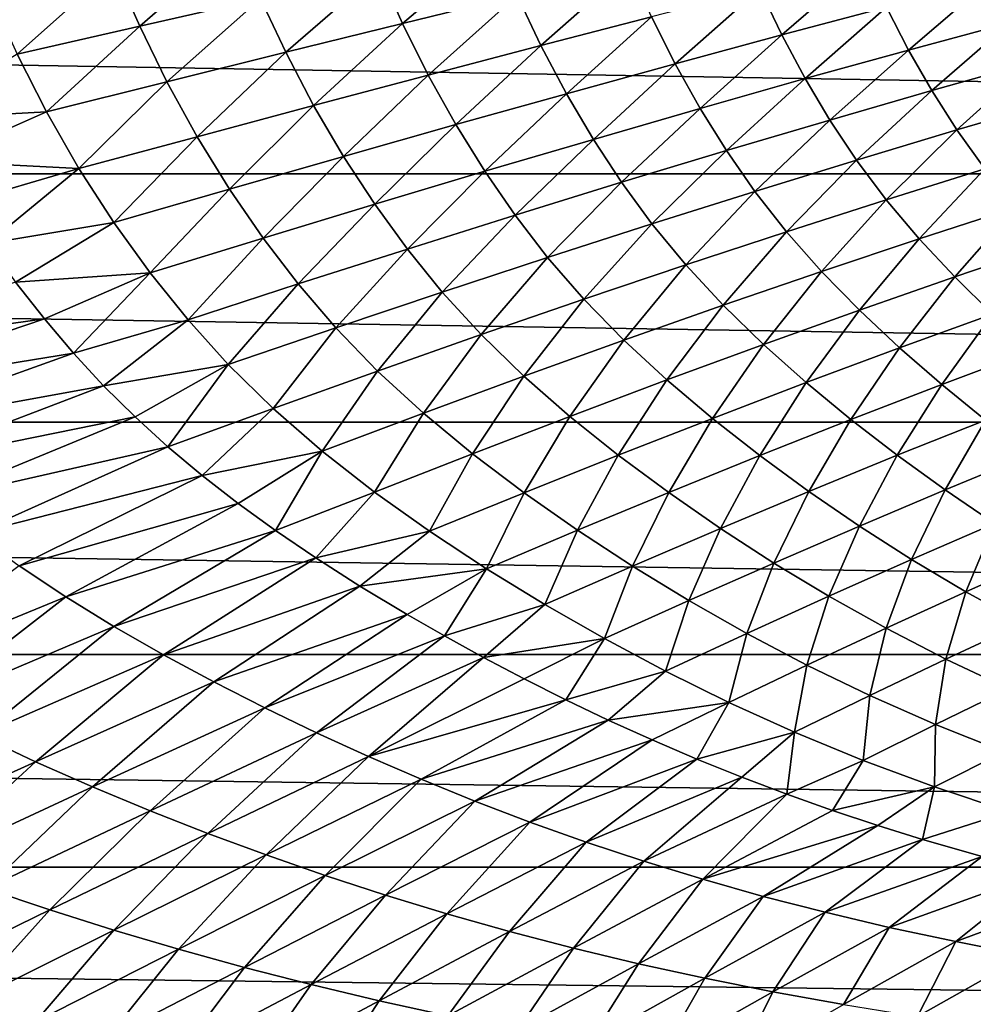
# Model space of a CAD drawing. Header units: metres. Extents: x -160 to 52, y -25 to 25.
# Tile 18 of 168: x -68 to -58, y -18 to -8. Entities that reach past the tile are written whole.
import ezdxf

# ---------------------------------------------------------------- set-up
doc = ezdxf.new("R2010")
doc.units = ezdxf.units.M
doc.layers.add('solid_509089_SW0001', color=7, linetype='CONTINUOUS')

msp = doc.modelspace()

# ---------------------------------------------------------------- linework, layer by layer
at = {"layer": 'solid_509089_SW0001'}
for points in [[(-159.199997, -7.026679, -23.470743), (-2.2, -7.026679, -23.470743), (-2.2, -9.703955, -22.496294)], [(-159.199997, -9.703955, -22.496294), (-159.199997, -7.026679, -23.470743), (-2.2, -9.703955, -22.496294)], [(-66.673653, -7.590603, 37.988171), (-66.407166, -8.18827, 37.724232), (-65.416458, -7.32602, 39.289406)], [(-66.407166, -8.18827, 37.724232), (-65.168839, -7.9041, 39.040607), (-65.416458, -7.32602, 39.289406)], [(-63.951912, -7.623881, 40.404919), (-63.712265, -8.159508, 40.151707), (-62.758366, -7.348956, 41.817398)], [(-63.712265, -8.159508, 40.151707), (-62.536556, -7.869759, 41.578205), (-62.758366, -7.348956, 41.817398)], [(-60.04575, -7.806154, 44.342163), (-59.818699, -8.278377, 44.100758), (-58.956875, -7.532688, 45.932114)], [(-59.818699, -8.278377, 44.100758), (-58.744446, -7.994154, 45.707958), (-58.956875, -7.532688, 45.932114)], [(-67.9505, -7.856812, 36.735809), (-67.664719, -8.475848, 36.455303), (-66.673653, -7.590603, 37.988171)], [(-67.664719, -8.475848, 36.455303), (-66.407166, -8.18827, 37.724232), (-66.673653, -7.590603, 37.988171)], [(-65.168839, -7.9041, 39.040607), (-64.909943, -8.456005, 38.772743), (-63.951912, -7.623881, 40.404919)], [(-64.909943, -8.456005, 38.772743), (-63.712265, -8.159508, 40.151707), (-63.951912, -7.623881, 40.404919)], [(-62.536556, -7.869759, 41.578205), (-62.291672, -8.386053, 41.312805), (-61.38446, -7.58796, 43.052765)], [(-62.291672, -8.386053, 41.312805), (-61.157463, -8.091022, 42.802917), (-61.38446, -7.58796, 43.052765)], [(-58.744446, -7.994154, 45.707958), (-58.519161, -8.432987, 45.488159), (-57.691368, -7.722645, 47.367992)], [(-58.519161, -8.432987, 45.488159), (-57.478966, -8.152321, 47.166569), (-57.691368, -7.722645, 47.367992)], [(-63.712265, -8.159508, 40.151707), (-63.447525, -8.690145, 39.870632), (-62.536556, -7.869759, 41.578205)], [(-63.447525, -8.690145, 39.870632), (-62.291672, -8.386053, 41.312805), (-62.536556, -7.869759, 41.578205)], [(-61.157463, -8.091022, 42.802917), (-60.9137, -8.574405, 42.544651), (-60.04575, -7.806154, 44.342163)], [(-60.9137, -8.574405, 42.544651), (-59.818699, -8.278377, 44.100758), (-60.04575, -7.806154, 44.342163)], [(-66.407166, -8.18827, 37.724232), (-66.127907, -8.758129, 37.440788), (-65.168839, -7.9041, 39.040607)], [(-66.127907, -8.758129, 37.440788), (-64.909943, -8.456005, 38.772743), (-65.168839, -7.9041, 39.040607)], [(-59.818699, -8.278377, 44.100758), (-59.578522, -8.726418, 43.86311), (-58.744446, -7.994154, 45.707958)], [(-59.578522, -8.726418, 43.86311), (-58.519161, -8.432987, 45.488159), (-58.744446, -7.994154, 45.707958)], [(-64.909943, -8.456005, 38.772743), (-64.623642, -9.002329, 38.475586), (-63.712265, -8.159508, 40.151707)], [(-64.623642, -9.002329, 38.475586), (-63.447525, -8.690145, 39.870632), (-63.712265, -8.159508, 40.151707)], [(-62.291672, -8.386053, 41.312805), (-62.028988, -8.881305, 41.037945), (-61.157463, -8.091022, 42.802917)], [(-62.028988, -8.881305, 41.037945), (-60.9137, -8.574405, 42.544651), (-61.157463, -8.091022, 42.802917)], [(-58.519161, -8.432987, 45.488159), (-58.282162, -8.849283, 45.27895), (-57.478966, -8.152321, 47.166569)], [(-58.282162, -8.849283, 45.27895), (-57.25491, -8.560783, 46.975868), (-57.478966, -8.152321, 47.166569)], [(-67.664719, -8.475848, 36.455303), (-67.364342, -9.065391, 36.155106), (-66.407166, -8.18827, 37.724232)], [(-67.364342, -9.065391, 36.155106), (-66.127907, -8.758129, 37.440788), (-66.407166, -8.18827, 37.724232)], [(-60.9137, -8.574405, 42.544651), (-60.656479, -9.031954, 42.289631), (-59.818699, -8.278377, 44.100758)], [(-60.656479, -9.031954, 42.289631), (-59.578522, -8.726418, 43.86311), (-59.818699, -8.278377, 44.100758)], [(-67.664719, -8.475848, 36.455303), (-68.745491, -9.140298, 35.044098), (-67.364342, -9.065391, 36.155106)], [(-66.127907, -8.758129, 37.440788), (-65.818611, -9.321689, 37.126854), (-64.909943, -8.456005, 38.772743)], [(-65.818611, -9.321689, 37.126854), (-64.623642, -9.002329, 38.475586), (-64.909943, -8.456005, 38.772743)], [(-63.447525, -8.690145, 39.870632), (-63.163773, -9.198229, 39.579247), (-62.291672, -8.386053, 41.312805)], [(-63.163773, -9.198229, 39.579247), (-62.028988, -8.881305, 41.037945), (-62.291672, -8.386053, 41.312805)], [(-59.578522, -8.726418, 43.86311), (-59.326584, -9.150555, 43.635921), (-58.519161, -8.432987, 45.488159)], [(-59.326584, -9.150555, 43.635921), (-58.282162, -8.849283, 45.27895), (-58.519161, -8.432987, 45.488159)], [(-62.028988, -8.881305, 41.037945), (-61.752453, -9.348924, 40.765957), (-60.9137, -8.574405, 42.544651)], [(-61.752453, -9.348924, 40.765957), (-60.656479, -9.031954, 42.289631), (-60.9137, -8.574405, 42.544651)], [(-58.282162, -8.849283, 45.27895), (-58.025173, -9.25282, 45.078423), (-57.25491, -8.560783, 46.975868)], [(-58.025173, -9.25282, 45.078423), (-57.011742, -8.957085, 46.79409), (-57.25491, -8.560783, 46.975868)], [(-67.364342, -9.065391, 36.155106), (-67.03093, -9.647778, 35.823475), (-66.127907, -8.758129, 37.440788)], [(-67.03093, -9.647778, 35.823475), (-65.818611, -9.321689, 37.126854), (-66.127907, -8.758129, 37.440788)], [(-64.623642, -9.002329, 38.475586), (-64.316902, -9.524414, 38.167496), (-63.447525, -8.690145, 39.870632)], [(-64.316902, -9.524414, 38.167496), (-63.163773, -9.198229, 39.579247), (-63.447525, -8.690145, 39.870632)], [(-60.656479, -9.031954, 42.289631), (-60.387463, -9.464129, 42.044994), (-59.578522, -8.726418, 43.86311)], [(-60.387463, -9.464129, 42.044994), (-59.326584, -9.150555, 43.635921), (-59.578522, -8.726418, 43.86311)], [(-63.163773, -9.198229, 39.579247), (-62.865677, -9.6767, 39.29055), (-62.028988, -8.881305, 41.037945)], [(-62.865677, -9.6767, 39.29055), (-61.752453, -9.348924, 40.765957), (-62.028988, -8.881305, 41.037945)], [(-59.326584, -9.150555, 43.635921), (-59.053802, -9.561286, 43.41713), (-58.282162, -8.849283, 45.27895)], [(-59.053802, -9.561286, 43.41713), (-58.025173, -9.25282, 45.078423), (-58.282162, -8.849283, 45.27895)], [(-58.025173, -9.25282, 45.078423), (-57.737339, -9.652792, 44.883709), (-57.011742, -8.957085, 46.79409)], [(-67.364342, -9.065391, 36.155106), (-68.745491, -9.140298, 35.044098), (-68.504997, -9.572144, 34.806519)], [(-67.364342, -9.065391, 36.155106), (-68.504997, -9.572144, 34.806519), (-67.03093, -9.647778, 35.823475)], [(-65.818611, -9.321689, 37.126854), (-65.487206, -9.859136, 36.801624), (-64.623642, -9.002329, 38.475586)], [(-65.487206, -9.859136, 36.801624), (-64.316902, -9.524414, 38.167496), (-64.623642, -9.002329, 38.475586)], [(-61.752453, -9.348924, 40.765957), (-61.464073, -9.789534, 40.504375), (-60.656479, -9.031954, 42.289631)], [(-61.464073, -9.789534, 40.504375), (-60.387463, -9.464129, 42.044994), (-60.656479, -9.031954, 42.289631)], [(-60.387463, -9.464129, 42.044994), (-60.096764, -9.882126, 41.808472), (-59.326584, -9.150555, 43.635921)], [(-60.096764, -9.882126, 41.808472), (-59.053802, -9.561286, 43.41713), (-59.326584, -9.150555, 43.635921)], [(-64.316902, -9.524414, 38.167496), (-63.995182, -10.014695, 37.862133), (-63.163773, -9.198229, 39.579247)], [(-63.995182, -10.014695, 37.862133), (-62.865677, -9.6767, 39.29055), (-63.163773, -9.198229, 39.579247)], [(-59.053802, -9.561286, 43.41713), (-58.7481, -9.968414, 43.203773), (-58.025173, -9.25282, 45.078423)], [(-58.7481, -9.968414, 43.203773), (-57.737339, -9.652792, 44.883709), (-58.025173, -9.25282, 45.078423)], [(-67.03093, -9.647778, 35.823475), (-66.673454, -10.201966, 35.480465), (-65.818611, -9.321689, 37.126854)], [(-66.673454, -10.201966, 35.480465), (-65.487206, -9.859136, 36.801624), (-65.818611, -9.321689, 37.126854)], [(-62.865677, -9.6767, 39.29055), (-62.555649, -10.126305, 39.012447), (-61.752453, -9.348924, 40.765957)], [(-62.555649, -10.126305, 39.012447), (-61.464073, -9.789534, 40.504375), (-61.752453, -9.348924, 40.765957)], [(-61.464073, -9.789534, 40.504375), (-61.153198, -10.214993, 40.250717), (-60.387463, -9.464129, 42.044994)], [(-61.153198, -10.214993, 40.250717), (-60.096764, -9.882126, 41.808472), (-60.387463, -9.464129, 42.044994)], [(-67.03093, -9.647778, 35.823475), (-68.504997, -9.572144, 34.806519), (-68.244087, -10.001679, 34.552467)], [(-65.487206, -9.859136, 36.801624), (-65.139999, -10.36234, 36.479416), (-64.316902, -9.524414, 38.167496)], [(-65.139999, -10.36234, 36.479416), (-63.995182, -10.014695, 37.862133), (-64.316902, -9.524414, 38.167496)], [(-60.096764, -9.882126, 41.808472), (-59.771069, -10.296351, 41.577011), (-59.053802, -9.561286, 43.41713)], [(-59.771069, -10.296351, 41.577011), (-58.7481, -9.968414, 43.203773), (-59.053802, -9.561286, 43.41713)], [(-67.03093, -9.647778, 35.823475), (-68.244087, -10.001679, 34.552467), (-67.968819, -10.416401, 34.292221)], [(-67.03093, -9.647778, 35.823475), (-67.968819, -10.416401, 34.292221), (-66.673454, -10.201966, 35.480465)], [(-63.995182, -10.014695, 37.862133), (-63.661373, -10.473985, 37.567764), (-62.865677, -9.6767, 39.29055)], [(-63.661373, -10.473985, 37.567764), (-62.555649, -10.126305, 39.012447), (-62.865677, -9.6767, 39.29055)], [(-58.7481, -9.968414, 43.203773), (-58.41058, -10.368893, 43.001205), (-57.737339, -9.652792, 44.883709)], [(-58.41058, -10.368893, 43.001205), (-57.419613, -10.046417, 44.699543), (-57.737339, -9.652792, 44.883709)], [(-159.199997, -9.703955, -22.496294), (-2.2, -9.703955, -22.496294), (-2.2, -12.25, -21.217623)], [(-159.199997, -12.25, -21.217623), (-159.199997, -9.703955, -22.496294), (-2.2, -12.25, -21.217623)], [(-62.555649, -10.126305, 39.012447), (-62.222317, -10.559524, 38.742207), (-61.464073, -9.789534, 40.504375)], [(-62.222317, -10.559524, 38.742207), (-61.153198, -10.214993, 40.250717), (-61.464073, -9.789534, 40.504375)], [(-66.673454, -10.201966, 35.480465), (-66.299126, -10.719213, 35.141068), (-65.487206, -9.859136, 36.801624)], [(-66.299126, -10.719213, 35.141068), (-65.139999, -10.36234, 36.479416), (-65.487206, -9.859136, 36.801624)], [(-61.153198, -10.214993, 40.250717), (-60.805248, -10.636307, 40.001774), (-60.096764, -9.882126, 41.808472)], [(-60.805248, -10.636307, 40.001774), (-59.771069, -10.296351, 41.577011), (-60.096764, -9.882126, 41.808472)], [(-59.771069, -10.296351, 41.577011), (-59.411648, -10.703502, 41.35656), (-58.7481, -9.968414, 43.203773)], [(-59.411648, -10.703502, 41.35656), (-58.41058, -10.368893, 43.001205), (-58.7481, -9.968414, 43.203773)], [(-65.139999, -10.36234, 36.479416), (-64.780418, -10.832116, 36.168869), (-63.995182, -10.014695, 37.862133)], [(-64.780418, -10.832116, 36.168869), (-63.661373, -10.473985, 37.567764), (-63.995182, -10.014695, 37.862133)], [(-58.41058, -10.368893, 43.001205), (-58.045521, -10.760459, 42.813488), (-57.419613, -10.046417, 44.699543)], [(-58.045521, -10.760459, 42.813488), (-57.075661, -10.431807, 44.5294), (-57.419613, -10.046417, 44.699543)], [(-63.661373, -10.473985, 37.567764), (-63.303387, -10.915328, 37.281387), (-62.555649, -10.126305, 39.012447)], [(-63.303387, -10.915328, 37.281387), (-62.222317, -10.559524, 38.742207), (-62.555649, -10.126305, 39.012447)], [(-66.673454, -10.201966, 35.480465), (-67.968819, -10.416401, 34.292221), (-67.680634, -10.814229, 34.030476)], [(-66.673454, -10.201966, 35.480465), (-67.680634, -10.814229, 34.030476), (-66.299126, -10.719213, 35.141068)], [(-62.222317, -10.559524, 38.742207), (-61.849808, -10.987947, 38.47644), (-61.153198, -10.214993, 40.250717)], [(-61.849808, -10.987947, 38.47644), (-60.805248, -10.636307, 40.001774), (-61.153198, -10.214993, 40.250717)], [(-60.805248, -10.636307, 40.001774), (-60.421688, -11.049937, 39.764099), (-59.771069, -10.296351, 41.577011)], [(-60.421688, -11.049937, 39.764099), (-59.411648, -10.703502, 41.35656), (-59.771069, -10.296351, 41.577011)], [(-66.299126, -10.719213, 35.141068), (-65.911972, -11.200258, 34.814308), (-65.139999, -10.36234, 36.479416)], [(-65.911972, -11.200258, 34.814308), (-64.780418, -10.832116, 36.168869), (-65.139999, -10.36234, 36.479416)], [(-59.411648, -10.703502, 41.35656), (-59.023422, -11.100967, 41.151772), (-58.41058, -10.368893, 43.001205)], [(-59.023422, -11.100967, 41.151772), (-58.045521, -10.760459, 42.813488), (-58.41058, -10.368893, 43.001205)], [(-64.780418, -10.832116, 36.168869), (-64.395683, -11.282009, 35.866703), (-63.661373, -10.473985, 37.567764)], [(-64.395683, -11.282009, 35.866703), (-63.303387, -10.915328, 37.281387), (-63.661373, -10.473985, 37.567764)], [(-58.045521, -10.760459, 42.813488), (-57.656929, -11.142105, 42.642242), (-57.075661, -10.431807, 44.5294)], [(-63.303387, -10.915328, 37.281387), (-62.90406, -11.350904, 36.999401), (-62.222317, -10.559524, 38.742207)], [(-62.90406, -11.350904, 36.999401), (-61.849808, -10.987947, 38.47644), (-62.222317, -10.559524, 38.742207)], [(-61.849808, -10.987947, 38.47644), (-61.439808, -11.407845, 38.222271), (-60.805248, -10.636307, 40.001774)], [(-61.439808, -11.407845, 38.222271), (-60.421688, -11.049937, 39.764099), (-60.805248, -10.636307, 40.001774)], [(-60.421688, -11.049937, 39.764099), (-60.008118, -11.452959, 39.542923), (-59.411648, -10.703502, 41.35656)], [(-60.008118, -11.452959, 39.542923), (-59.023422, -11.100967, 41.151772), (-59.411648, -10.703502, 41.35656)], [(-66.299126, -10.719213, 35.141068), (-67.680634, -10.814229, 34.030476), (-67.385666, -11.189353, 33.774937)], [(-66.299126, -10.719213, 35.141068), (-67.385666, -11.189353, 33.774937), (-67.087128, -11.540412, 33.530113)], [(-66.299126, -10.719213, 35.141068), (-67.087128, -11.540412, 33.530113), (-65.911972, -11.200258, 34.814308)], [(-59.023422, -11.100967, 41.151772), (-58.610973, -11.487529, 40.964687), (-58.045521, -10.760459, 42.813488)], [(-58.610973, -11.487529, 40.964687), (-57.656929, -11.142105, 42.642242), (-58.045521, -10.760459, 42.813488)], [(-70.000061, -11.555091, 31.640682), (-67.385666, -11.189353, 33.774937), (-67.680634, -10.814229, 34.030476)], [(-65.911972, -11.200258, 34.814308), (-65.49852, -11.659078, 34.496628), (-64.780418, -10.832116, 36.168869)], [(-65.49852, -11.659078, 34.496628), (-64.395683, -11.282009, 35.866703), (-64.780418, -10.832116, 36.168869)], [(-64.395683, -11.282009, 35.866703), (-63.967339, -11.724779, 35.569061), (-63.303387, -10.915328, 37.281387)], [(-63.967339, -11.724779, 35.569061), (-62.90406, -11.350904, 36.999401), (-63.303387, -10.915328, 37.281387)], [(-62.90406, -11.350904, 36.999401), (-62.465332, -11.776821, 36.729481), (-61.849808, -10.987947, 38.47644)], [(-62.465332, -11.776821, 36.729481), (-61.439808, -11.407845, 38.222271), (-61.849808, -10.987947, 38.47644)], [(-61.439808, -11.407845, 38.222271), (-60.998631, -11.816014, 37.985508), (-60.421688, -11.049937, 39.764099)], [(-60.998631, -11.816014, 37.985508), (-60.008118, -11.452959, 39.542923), (-60.421688, -11.049937, 39.764099)], [(-60.008118, -11.452959, 39.542923), (-59.569721, -11.843978, 39.340694), (-59.023422, -11.100967, 41.151772)], [(-59.569721, -11.843978, 39.340694), (-58.610973, -11.487529, 40.964687), (-59.023422, -11.100967, 41.151772)], [(-70.000061, -11.555091, 31.640682), (-69.654221, -11.957281, 31.355), (-67.385666, -11.189353, 33.774937)], [(-69.654221, -11.957281, 31.355), (-67.087128, -11.540412, 33.530113), (-67.385666, -11.189353, 33.774937)], [(-65.911972, -11.200258, 34.814308), (-67.087128, -11.540412, 33.530113), (-66.778244, -11.875141, 33.292793)], [(-65.911972, -11.200258, 34.814308), (-66.778244, -11.875141, 33.292793), (-65.49852, -11.659078, 34.496628)], [(-58.610973, -11.487529, 40.964687), (-58.178394, -11.862891, 40.794487), (-57.656929, -11.142105, 42.642242)], [(-58.178394, -11.862891, 40.794487), (-57.248425, -11.513576, 42.486427), (-57.656929, -11.142105, 42.642242)], [(-65.49852, -11.659078, 34.496628), (-65.039024, -12.109014, 34.183872), (-64.395683, -11.282009, 35.866703)], [(-65.039024, -12.109014, 34.183872), (-63.967339, -11.724779, 35.569061), (-64.395683, -11.282009, 35.866703)], [(-63.967339, -11.724779, 35.569061), (-63.497608, -12.156434, 35.28413), (-62.90406, -11.350904, 36.999401)], [(-63.497608, -12.156434, 35.28413), (-62.465332, -11.776821, 36.729481), (-62.90406, -11.350904, 36.999401)], [(-62.465332, -11.776821, 36.729481), (-61.99427, -12.18966, 36.47797), (-61.439808, -11.407845, 38.222271)], [(-61.99427, -12.18966, 36.47797), (-60.998631, -11.816014, 37.985508), (-61.439808, -11.407845, 38.222271)], [(-60.998631, -11.816014, 37.985508), (-60.532104, -12.21093, 37.768978), (-60.008118, -11.452959, 39.542923)], [(-60.532104, -12.21093, 37.768978), (-59.569721, -11.843978, 39.340694), (-60.008118, -11.452959, 39.542923)], [(-59.569721, -11.843978, 39.340694), (-59.111073, -12.222695, 39.156807), (-58.610973, -11.487529, 40.964687)], [(-59.111073, -12.222695, 39.156807), (-58.178394, -11.862891, 40.794487), (-58.610973, -11.487529, 40.964687)], [(-69.654221, -11.957281, 31.355), (-69.299706, -12.335315, 31.079241), (-67.087128, -11.540412, 33.530113)], [(-69.299706, -12.335315, 31.079241), (-66.778244, -11.875141, 33.292793), (-67.087128, -11.540412, 33.530113)], [(-58.178394, -11.862891, 40.794487), (-57.728683, -12.227074, 40.63953), (-57.248425, -11.513576, 42.486427)], [(-65.49852, -11.659078, 34.496628), (-66.778244, -11.875141, 33.292793), (-66.454865, -12.195987, 33.063175)], [(-65.49852, -11.659078, 34.496628), (-66.454865, -12.195987, 33.063175), (-66.118912, -12.501265, 32.844547)], [(-65.49852, -11.659078, 34.496628), (-66.118912, -12.501265, 32.844547), (-65.039024, -12.109014, 34.183872)], [(-65.039024, -12.109014, 34.183872), (-64.536041, -12.546028, 33.884693), (-63.967339, -11.724779, 35.569061)], [(-64.536041, -12.546028, 33.884693), (-63.497608, -12.156434, 35.28413), (-63.967339, -11.724779, 35.569061)], [(-63.497608, -12.156434, 35.28413), (-62.99437, -12.57339, 35.018764), (-62.465332, -11.776821, 36.729481)], [(-62.99437, -12.57339, 35.018764), (-61.99427, -12.18966, 36.47797), (-62.465332, -11.776821, 36.729481)], [(-69.299706, -12.335315, 31.079241), (-68.928787, -12.696247, 30.810534), (-66.778244, -11.875141, 33.292793)], [(-68.928787, -12.696247, 30.810534), (-66.454865, -12.195987, 33.063175), (-66.778244, -11.875141, 33.292793)], [(-61.99427, -12.18966, 36.47797), (-61.497391, -12.587812, 36.248066), (-60.998631, -11.816014, 37.985508)], [(-61.497391, -12.587812, 36.248066), (-60.532104, -12.21093, 37.768978), (-60.998631, -11.816014, 37.985508)], [(-60.532104, -12.21093, 37.768978), (-60.045315, -12.592332, 37.572262), (-59.569721, -11.843978, 39.340694)], [(-60.045315, -12.592332, 37.572262), (-59.111073, -12.222695, 39.156807), (-59.569721, -11.843978, 39.340694)], [(-59.111073, -12.222695, 39.156807), (-58.635536, -12.589122, 38.989742), (-58.178394, -11.862891, 40.794487)], [(-58.635536, -12.589122, 38.989742), (-57.728683, -12.227074, 40.63953), (-58.178394, -11.862891, 40.794487)], [(-65.039024, -12.109014, 34.183872), (-66.118912, -12.501265, 32.844547), (-65.767616, -12.795347, 32.635693)], [(-65.039024, -12.109014, 34.183872), (-65.767616, -12.795347, 32.635693), (-64.536041, -12.546028, 33.884693)], [(-68.928787, -12.696247, 30.810534), (-68.529831, -13.047745, 30.545475), (-66.454865, -12.195987, 33.063175)], [(-68.529831, -13.047745, 30.545475), (-66.118912, -12.501265, 32.844547), (-66.454865, -12.195987, 33.063175)], [(-64.536041, -12.546028, 33.884693), (-63.99831, -12.966441, 33.606415), (-63.497608, -12.156434, 35.28413)], [(-63.99831, -12.966441, 33.606415), (-62.99437, -12.57339, 35.018764), (-63.497608, -12.156434, 35.28413)], [(-62.99437, -12.57339, 35.018764), (-62.464855, -12.974017, 34.776489), (-61.99427, -12.18966, 36.47797)], [(-62.464855, -12.974017, 34.776489), (-61.497391, -12.587812, 36.248066), (-61.99427, -12.18966, 36.47797)], [(-61.497391, -12.587812, 36.248066), (-60.980312, -12.971106, 36.039497), (-60.532104, -12.21093, 37.768978)], [(-60.980312, -12.971106, 36.039497), (-60.045315, -12.592332, 37.572262), (-60.532104, -12.21093, 37.768978)], [(-159.199997, -12.25, -21.217623), (-2.2, -12.25, -21.217623), (-2.2, -14.630385, -19.652018)], [(-159.199997, -14.630385, -19.652018), (-159.199997, -12.25, -21.217623), (-2.2, -14.630385, -19.652018)], [(-60.045315, -12.592332, 37.572262), (-59.542007, -12.960266, 37.393955), (-59.111073, -12.222695, 39.156807)], [(-59.542007, -12.960266, 37.393955), (-58.635536, -12.589122, 38.989742), (-59.111073, -12.222695, 39.156807)], [(-58.635536, -12.589122, 38.989742), (-58.144855, -12.943548, 38.837528), (-57.728683, -12.227074, 40.63953)], [(-58.144855, -12.943548, 38.837528), (-57.263367, -12.580381, 40.497757), (-57.728683, -12.227074, 40.63953)], [(-68.529831, -13.047745, 30.545475), (-68.10022, -13.390371, 30.28643), (-66.118912, -12.501265, 32.844547)], [(-68.10022, -13.390371, 30.28643), (-65.767616, -12.795347, 32.635693), (-66.118912, -12.501265, 32.844547)], [(-64.536041, -12.546028, 33.884693), (-65.767616, -12.795347, 32.635693), (-65.39695, -13.083256, 32.434513)], [(-64.536041, -12.546028, 33.884693), (-65.39695, -13.083256, 32.434513), (-65.014137, -13.360765, 32.245369)], [(-64.536041, -12.546028, 33.884693), (-65.014137, -13.360765, 32.245369), (-63.99831, -12.966441, 33.606415)], [(-63.99831, -12.966441, 33.606415), (-63.433846, -13.368665, 33.352863), (-62.99437, -12.57339, 35.018764)], [(-63.433846, -13.368665, 33.352863), (-62.464855, -12.974017, 34.776489), (-62.99437, -12.57339, 35.018764)], [(-62.464855, -12.974017, 34.776489), (-61.915276, -13.358287, 34.557159), (-61.497391, -12.587812, 36.248066)], [(-61.915276, -13.358287, 34.557159), (-60.980312, -12.971106, 36.039497), (-61.497391, -12.587812, 36.248066)], [(-60.980312, -12.971106, 36.039497), (-60.447197, -13.339669, 35.850948), (-60.045315, -12.592332, 37.572262)], [(-60.447197, -13.339669, 35.850948), (-59.542007, -12.960266, 37.393955), (-60.045315, -12.592332, 37.572262)], [(-59.542007, -12.960266, 37.393955), (-59.024151, -13.315042, 37.232147), (-58.635536, -12.589122, 38.989742)], [(-59.024151, -13.315042, 37.232147), (-58.144855, -12.943548, 38.837528), (-58.635536, -12.589122, 38.989742)], [(-58.144855, -12.943548, 38.837528), (-57.635967, -13.286945, 38.698483), (-57.263367, -12.580381, 40.497757)], [(-68.10022, -13.390371, 30.28643), (-67.644432, -13.721335, 30.038198), (-65.767616, -12.795347, 32.635693)], [(-67.644432, -13.721335, 30.038198), (-65.39695, -13.083256, 32.434513), (-65.767616, -12.795347, 32.635693)], [(-63.99831, -12.966441, 33.606415), (-65.014137, -13.360765, 32.245369), (-64.601532, -13.641167, 32.060253)], [(-63.99831, -12.966441, 33.606415), (-64.601532, -13.641167, 32.060253), (-63.433846, -13.368665, 33.352863)], [(-63.433846, -13.368665, 33.352863), (-62.849476, -13.752873, 33.123966), (-62.464855, -12.974017, 34.776489)], [(-62.849476, -13.752873, 33.123966), (-61.915276, -13.358287, 34.557159), (-62.464855, -12.974017, 34.776489)], [(-61.915276, -13.358287, 34.557159), (-61.350224, -13.726465, 34.359497), (-60.980312, -12.971106, 36.039497)], [(-61.350224, -13.726465, 34.359497), (-60.447197, -13.339669, 35.850948), (-60.980312, -12.971106, 36.039497)], [(-60.447197, -13.339669, 35.850948), (-59.900257, -13.693878, 35.680534), (-59.542007, -12.960266, 37.393955)], [(-59.900257, -13.693878, 35.680534), (-59.024151, -13.315042, 37.232147), (-59.542007, -12.960266, 37.393955)], [(-59.024151, -13.315042, 37.232147), (-58.488552, -13.657634, 37.085197), (-58.144855, -12.943548, 38.837528)], [(-58.488552, -13.657634, 37.085197), (-57.635967, -13.286945, 38.698483), (-58.144855, -12.943548, 38.837528)], [(-67.644432, -13.721335, 30.038198), (-67.167168, -14.039465, 29.803938), (-65.39695, -13.083256, 32.434513)], [(-67.167168, -14.039465, 29.803938), (-65.014137, -13.360765, 32.245369), (-65.39695, -13.083256, 32.434513)], [(-59.900257, -13.693878, 35.680534), (-59.336189, -14.034745, 35.526638), (-59.024151, -13.315042, 37.232147)], [(-59.336189, -14.034745, 35.526638), (-58.488552, -13.657634, 37.085197), (-59.024151, -13.315042, 37.232147)], [(-58.488552, -13.657634, 37.085197), (-57.930004, -13.989057, 36.95187), (-57.635967, -13.286945, 38.698483)], [(-57.930004, -13.989057, 36.95187), (-57.10392, -13.620357, 38.571281), (-57.635967, -13.286945, 38.698483)], [(-67.167168, -14.039465, 29.803938), (-66.67289, -14.344005, 29.586056), (-65.014137, -13.360765, 32.245369)], [(-66.67289, -14.344005, 29.586056), (-64.601532, -13.641167, 32.060253), (-65.014137, -13.360765, 32.245369)], [(-63.433846, -13.368665, 33.352863), (-64.601532, -13.641167, 32.060253), (-64.148529, -13.930602, 31.876253)], [(-63.433846, -13.368665, 33.352863), (-64.148529, -13.930602, 31.876253), (-62.849476, -13.752873, 33.123966)], [(-62.849476, -13.752873, 33.123966), (-62.250278, -14.119528, 32.918449), (-61.915276, -13.358287, 34.557159)], [(-62.250278, -14.119528, 32.918449), (-61.350224, -13.726465, 34.359497), (-61.915276, -13.358287, 34.557159)], [(-61.350224, -13.726465, 34.359497), (-60.772205, -14.079044, 34.18161), (-60.447197, -13.339669, 35.850948)], [(-60.772205, -14.079044, 34.18161), (-59.900257, -13.693878, 35.680534), (-60.447197, -13.339669, 35.850948)], [(-57.930004, -13.989057, 36.95187), (-57.343586, -14.309566, 36.831787), (-57.10392, -13.620357, 38.571281)], [(-69.183502, -14.86956, 27.403141), (-67.167168, -14.039465, 29.803938), (-67.644432, -13.721335, 30.038198)], [(-66.67289, -14.344005, 29.586056), (-66.165375, -14.635252, 29.384829), (-64.601532, -13.641167, 32.060253)], [(-66.165375, -14.635252, 29.384829), (-64.148529, -13.930602, 31.876253), (-64.601532, -13.641167, 32.060253)], [(-62.250278, -14.119528, 32.918449), (-61.639072, -14.469293, 32.734371), (-61.350224, -13.726465, 34.359497)], [(-61.639072, -14.469293, 32.734371), (-60.772205, -14.079044, 34.18161), (-61.350224, -13.726465, 34.359497)], [(-60.772205, -14.079044, 34.18161), (-60.177811, -14.417121, 34.02187), (-59.900257, -13.693878, 35.680534)], [(-60.177811, -14.417121, 34.02187), (-59.336189, -14.034745, 35.526638), (-59.900257, -13.693878, 35.680534)], [(-59.336189, -14.034745, 35.526638), (-58.749542, -14.363295, 35.38805), (-58.488552, -13.657634, 37.085197)], [(-58.749542, -14.363295, 35.38805), (-57.930004, -13.989057, 36.95187), (-58.488552, -13.657634, 37.085197)], [(-62.849476, -13.752873, 33.123966), (-64.148529, -13.930602, 31.876253), (-63.663689, -14.222609, 31.698671)], [(-62.849476, -13.752873, 33.123966), (-63.663689, -14.222609, 31.698671), (-63.281384, -14.441618, 31.571007)], [(-62.849476, -13.752873, 33.123966), (-63.281384, -14.441618, 31.571007), (-62.250278, -14.119528, 32.918449)], [(-66.165375, -14.635252, 29.384829), (-65.64814, -14.913714, 29.200073), (-64.148529, -13.930602, 31.876253)], [(-65.64814, -14.913714, 29.200073), (-63.663689, -14.222609, 31.698671), (-64.148529, -13.930602, 31.876253)], [(-60.177811, -14.417121, 34.02187), (-59.561359, -14.74177, 33.879055), (-59.336189, -14.034745, 35.526638)], [(-59.561359, -14.74177, 33.879055), (-58.749542, -14.363295, 35.38805), (-59.336189, -14.034745, 35.526638)], [(-58.749542, -14.363295, 35.38805), (-58.135212, -14.679722, 35.264496), (-57.930004, -13.989057, 36.95187)], [(-58.135212, -14.679722, 35.264496), (-57.343586, -14.309566, 36.831787), (-57.930004, -13.989057, 36.95187)], [(-69.183502, -14.86956, 27.403141), (-68.626663, -15.172156, 27.171022), (-67.167168, -14.039465, 29.803938)], [(-68.626663, -15.172156, 27.171022), (-66.67289, -14.344005, 29.586056), (-67.167168, -14.039465, 29.803938)], [(-62.250278, -14.119528, 32.918449), (-63.281384, -14.441618, 31.571007), (-62.879875, -14.662164, 31.447342)], [(-62.250278, -14.119528, 32.918449), (-62.879875, -14.662164, 31.447342), (-61.639072, -14.469293, 32.734371)], [(-61.639072, -14.469293, 32.734371), (-61.012386, -14.803399, 32.57003), (-60.772205, -14.079044, 34.18161)], [(-61.012386, -14.803399, 32.57003), (-60.177811, -14.417121, 34.02187), (-60.772205, -14.079044, 34.18161)], [(-65.64814, -14.913714, 29.200073), (-65.123802, -15.179937, 29.03112), (-63.663689, -14.222609, 31.698671)], [(-65.123802, -15.179937, 29.03112), (-63.281384, -14.441618, 31.571007), (-63.663689, -14.222609, 31.698671)], [(-58.135212, -14.679722, 35.264496), (-57.490269, -14.983037, 35.155869), (-57.343586, -14.309566, 36.831787)], [(-68.626663, -15.172156, 27.171022), (-68.056435, -15.459056, 26.957745), (-66.67289, -14.344005, 29.586056)], [(-68.056435, -15.459056, 26.957745), (-66.165375, -14.635252, 29.384829), (-66.67289, -14.344005, 29.586056)], [(-61.012386, -14.803399, 32.57003), (-60.364334, -15.12302, 32.424164), (-60.177811, -14.417121, 34.02187)], [(-60.364334, -15.12302, 32.424164), (-59.561359, -14.74177, 33.879055), (-60.177811, -14.417121, 34.02187)], [(-59.561359, -14.74177, 33.879055), (-58.917603, -15.053173, 33.752949), (-58.749542, -14.363295, 35.38805)], [(-58.917603, -15.053173, 33.752949), (-58.135212, -14.679722, 35.264496), (-58.749542, -14.363295, 35.38805)], [(-65.123802, -15.179937, 29.03112), (-64.594376, -15.434487, 28.877005), (-63.281384, -14.441618, 31.571007)], [(-64.594376, -15.434487, 28.877005), (-62.879875, -14.662164, 31.447342), (-63.281384, -14.441618, 31.571007)], [(-61.639072, -14.469293, 32.734371), (-62.879875, -14.662164, 31.447342), (-62.462421, -14.881764, 31.32925)], [(-61.639072, -14.469293, 32.734371), (-62.462421, -14.881764, 31.32925), (-62.03537, -15.096162, 31.219076)], [(-61.639072, -14.469293, 32.734371), (-62.03537, -15.096162, 31.219076), (-61.012386, -14.803399, 32.57003)], [(-159.199997, -14.630385, -19.652018), (-2.2, -14.630385, -19.652018), (-2.2, -16.81292, -17.820654)], [(-159.199997, -16.81292, -17.820654), (-159.199997, -14.630385, -19.652018), (-2.2, -16.81292, -17.820654)], [(-68.056435, -15.459056, 26.957745), (-67.476959, -15.731085, 26.763056), (-66.165375, -14.635252, 29.384829)], [(-67.476959, -15.731085, 26.763056), (-65.64814, -14.913714, 29.200073), (-66.165375, -14.635252, 29.384829)], [(-64.594376, -15.434487, 28.877005), (-64.060226, -15.678024, 28.736813), (-62.879875, -14.662164, 31.447342)], [(-64.060226, -15.678024, 28.736813), (-62.462421, -14.881764, 31.32925), (-62.879875, -14.662164, 31.447342)], [(-60.364334, -15.12302, 32.424164), (-59.689537, -15.428371, 32.296558), (-59.561359, -14.74177, 33.879055)], [(-59.689537, -15.428371, 32.296558), (-58.917603, -15.053173, 33.752949), (-59.561359, -14.74177, 33.879055)], [(-58.917603, -15.053173, 33.752949), (-58.243599, -15.350319, 33.643513), (-58.135212, -14.679722, 35.264496)], [(-58.243599, -15.350319, 33.643513), (-57.490269, -14.983037, 35.155869), (-58.135212, -14.679722, 35.264496)], [(-61.012386, -14.803399, 32.57003), (-62.03537, -15.096162, 31.219076), (-61.600342, -15.304, 31.117352)], [(-61.012386, -14.803399, 32.57003), (-61.600342, -15.304, 31.117352), (-60.364334, -15.12302, 32.424164)], [(-67.476959, -15.731085, 26.763056), (-66.891312, -15.98908, 26.586159), (-65.64814, -14.913714, 29.200073)], [(-66.891312, -15.98908, 26.586159), (-65.123802, -15.179937, 29.03112), (-65.64814, -14.913714, 29.200073)], [(-64.060226, -15.678024, 28.736813), (-62.03537, -15.096162, 31.219076), (-62.462421, -14.881764, 31.32925)], [(-58.243599, -15.350319, 33.643513), (-57.539883, -15.630609, 33.550655), (-57.490269, -14.983037, 35.155869)], [(-64.060226, -15.678024, 28.736813), (-63.518978, -15.911362, 28.609701), (-62.03537, -15.096162, 31.219076)], [(-63.518978, -15.911362, 28.609701), (-61.600342, -15.304, 31.117352), (-62.03537, -15.096162, 31.219076)], [(-60.364334, -15.12302, 32.424164), (-61.600342, -15.304, 31.117352), (-61.150501, -15.507788, 31.022852)], [(-60.364334, -15.12302, 32.424164), (-61.150501, -15.507788, 31.022852), (-60.691799, -15.704072, 30.937237)], [(-60.364334, -15.12302, 32.424164), (-60.691799, -15.704072, 30.937237), (-59.689537, -15.428371, 32.296558)], [(-59.689537, -15.428371, 32.296558), (-58.985081, -15.718472, 32.187202), (-58.917603, -15.053173, 33.752949)], [(-58.985081, -15.718472, 32.187202), (-58.243599, -15.350319, 33.643513), (-58.917603, -15.053173, 33.752949)], [(-66.891312, -15.98908, 26.586159), (-66.301895, -16.233885, 26.425932), (-65.123802, -15.179937, 29.03112)], [(-66.301895, -16.233885, 26.425932), (-64.594376, -15.434487, 28.877005), (-65.123802, -15.179937, 29.03112)], [(-63.518978, -15.911362, 28.609701), (-62.968048, -16.135241, 28.494938), (-61.600342, -15.304, 31.117352)], [(-62.968048, -16.135241, 28.494938), (-61.150501, -15.507788, 31.022852), (-61.600342, -15.304, 31.117352)], [(-66.301895, -16.233885, 26.425932), (-65.709305, -16.466408, 26.281286), (-64.594376, -15.434487, 28.877005)], [(-65.709305, -16.466408, 26.281286), (-64.060226, -15.678024, 28.736813), (-64.594376, -15.434487, 28.877005)], [(-59.689537, -15.428371, 32.296558), (-60.691799, -15.704072, 30.937237), (-60.231457, -15.889645, 30.861639)], [(-59.689537, -15.428371, 32.296558), (-60.231457, -15.889645, 30.861639), (-59.767223, -16.065548, 30.795078)], [(-59.689537, -15.428371, 32.296558), (-59.767223, -16.065548, 30.795078), (-58.985081, -15.718472, 32.187202)], [(-58.985081, -15.718472, 32.187202), (-58.251766, -15.990762, 32.09605), (-58.243599, -15.350319, 33.643513)], [(-58.251766, -15.990762, 32.09605), (-57.539883, -15.630609, 33.550655), (-58.243599, -15.350319, 33.643513)], [(-69.287918, -16.551746, 24.476639), (-67.476959, -15.731085, 26.763056), (-68.056435, -15.459056, 26.957745)], [(-62.968048, -16.135241, 28.494938), (-62.405128, -16.349947, 28.392284), (-61.150501, -15.507788, 31.022852)], [(-62.405128, -16.349947, 28.392284), (-60.691799, -15.704072, 30.937237), (-61.150501, -15.507788, 31.022852)], [(-58.251766, -15.990762, 32.09605), (-57.485474, -16.244761, 32.022671), (-57.539883, -15.630609, 33.550655)], [(-69.287918, -16.551746, 24.476639), (-68.637764, -16.799335, 24.291994), (-67.476959, -15.731085, 26.763056)], [(-68.637764, -16.799335, 24.291994), (-66.891312, -15.98908, 26.586159), (-67.476959, -15.731085, 26.763056)], [(-65.709305, -16.466408, 26.281286), (-65.111061, -16.687668, 26.151201), (-64.060226, -15.678024, 28.736813)], [(-65.111061, -16.687668, 26.151201), (-63.518978, -15.911362, 28.609701), (-64.060226, -15.678024, 28.736813)], [(-62.405128, -16.349947, 28.392284), (-61.828083, -16.555601, 28.301666), (-60.691799, -15.704072, 30.937237)], [(-61.828083, -16.555601, 28.301666), (-60.231457, -15.889645, 30.861639), (-60.691799, -15.704072, 30.937237)], [(-58.985081, -15.718472, 32.187202), (-59.767223, -16.065548, 30.795078), (-59.300488, -16.231312, 30.737207)], [(-58.985081, -15.718472, 32.187202), (-59.300488, -16.231312, 30.737207), (-58.251766, -15.990762, 32.09605)], [(-65.111061, -16.687668, 26.151201), (-64.504478, -16.898596, 26.034769), (-63.518978, -15.911362, 28.609701)], [(-64.504478, -16.898596, 26.034769), (-62.968048, -16.135241, 28.494938), (-63.518978, -15.911362, 28.609701)], [(-61.828083, -16.555601, 28.301666), (-61.236382, -16.751762, 28.223013), (-60.231457, -15.889645, 30.861639)], [(-61.236382, -16.751762, 28.223013), (-59.767223, -16.065548, 30.795078), (-60.231457, -15.889645, 30.861639)], [(-68.637764, -16.799335, 24.291994), (-67.985283, -17.032324, 24.125868), (-66.891312, -15.98908, 26.586159)], [(-67.985283, -17.032324, 24.125868), (-66.301895, -16.233885, 26.425932), (-66.891312, -15.98908, 26.586159)], [(-58.251766, -15.990762, 32.09605), (-59.300488, -16.231312, 30.737207), (-58.835831, -16.385571, 30.687992)], [(-58.251766, -15.990762, 32.09605), (-58.835831, -16.385571, 30.687992), (-58.375275, -16.528275, 30.646952)], [(-58.251766, -15.990762, 32.09605), (-58.375275, -16.528275, 30.646952), (-57.485474, -16.244761, 32.022671)], [(-64.504478, -16.898596, 26.034769), (-63.887218, -17.099628, 25.931629), (-62.968048, -16.135241, 28.494938)], [(-63.887218, -17.099628, 25.931629), (-62.405128, -16.349947, 28.392284), (-62.968048, -16.135241, 28.494938)], [(-61.236382, -16.751762, 28.223013), (-60.630962, -16.937479, 28.156267), (-59.767223, -16.065548, 30.795078)], [(-60.630962, -16.937479, 28.156267), (-59.300488, -16.231312, 30.737207), (-59.767223, -16.065548, 30.795078)], [(-67.985283, -17.032324, 24.125868), (-67.331291, -17.25189, 23.976967), (-66.301895, -16.233885, 26.425932)], [(-67.331291, -17.25189, 23.976967), (-65.709305, -16.466408, 26.281286), (-66.301895, -16.233885, 26.425932)], [(-60.630962, -16.937479, 28.156267), (-58.835831, -16.385571, 30.687992), (-59.300488, -16.231312, 30.737207)], [(-57.485474, -16.244761, 32.022671), (-58.375275, -16.528275, 30.646952), (-57.763065, -16.703167, 30.603361)], [(-63.887218, -17.099628, 25.931629), (-63.257141, -17.291014, 25.841599), (-62.405128, -16.349947, 28.392284)], [(-63.257141, -17.291014, 25.841599), (-61.828083, -16.555601, 28.301666), (-62.405128, -16.349947, 28.392284)], [(-60.630962, -16.937479, 28.156267), (-60.011761, -17.112156, 28.101313), (-58.835831, -16.385571, 30.687992)], [(-60.011761, -17.112156, 28.101313), (-58.375275, -16.528275, 30.646952), (-58.835831, -16.385571, 30.687992)], [(-67.331291, -17.25189, 23.976967), (-66.673256, -17.45927, 23.844051), (-65.709305, -16.466408, 26.281286)], [(-66.673256, -17.45927, 23.844051), (-65.111061, -16.687668, 26.151201), (-65.709305, -16.466408, 26.281286)], [(-63.257141, -17.291014, 25.841599), (-62.613857, -17.472462, 25.764513), (-61.828083, -16.555601, 28.301666)], [(-62.613857, -17.472462, 25.764513), (-61.236382, -16.751762, 28.223013), (-61.828083, -16.555601, 28.301666)], [(-60.011761, -17.112156, 28.101313), (-59.375881, -17.276178, 28.05789), (-58.375275, -16.528275, 30.646952)], [(-59.375881, -17.276178, 28.05789), (-57.763065, -16.703167, 30.603361), (-58.375275, -16.528275, 30.646952)], [(-66.673256, -17.45927, 23.844051), (-66.008385, -17.655607, 23.726006), (-65.111061, -16.687668, 26.151201)], [(-66.008385, -17.655607, 23.726006), (-64.504478, -16.898596, 26.034769), (-65.111061, -16.687668, 26.151201)], [(-62.613857, -17.472462, 25.764513), (-61.95863, -17.643198, 25.700232), (-61.236382, -16.751762, 28.223013)], [(-61.95863, -17.643198, 25.700232), (-60.630962, -16.937479, 28.156267), (-61.236382, -16.751762, 28.223013)], [(-59.375881, -17.276178, 28.05789), (-58.719589, -17.43026, 28.025667), (-57.763065, -16.703167, 30.603361)], [(-58.719589, -17.43026, 28.025667), (-57.145885, -16.86412, 30.570789), (-57.763065, -16.703167, 30.603361)], [(-159.199997, -16.81292, -17.820654), (-2.2, -16.81292, -17.820654), (-2.2, -18.768089, -15.748297)], [(-159.199997, -18.768089, -15.748297), (-159.199997, -16.81292, -17.820654), (-2.2, -18.768089, -15.748297)], [(-66.008385, -17.655607, 23.726006), (-65.33432, -17.841492, 23.622309), (-64.504478, -16.898596, 26.034769)], [(-65.33432, -17.841492, 23.622309), (-63.887218, -17.099628, 25.931629), (-64.504478, -16.898596, 26.034769)], [(-61.95863, -17.643198, 25.700232), (-61.291679, -17.802753, 25.648569), (-60.630962, -16.937479, 28.156267)], [(-61.291679, -17.802753, 25.648569), (-60.011761, -17.112156, 28.101313), (-60.630962, -16.937479, 28.156267)], [(-58.719589, -17.43026, 28.025667), (-58.035854, -17.5765, 28.003912), (-57.145885, -16.86412, 30.570789)], [(-58.035854, -17.5765, 28.003912), (-56.519535, -17.014397, 30.547821), (-57.145885, -16.86412, 30.570789)], [(-68.921455, -18.026155, 21.811838), (-67.331291, -17.25189, 23.976967), (-67.985283, -17.032324, 24.125868)], [(-58.035854, -17.5765, 28.003912), (-57.316769, -17.717461, 27.99177), (-56.519535, -17.014397, 30.547821)], [(-65.33432, -17.841492, 23.622309), (-64.648926, -18.017323, 23.532642), (-63.887218, -17.099628, 25.931629)], [(-64.648926, -18.017323, 23.532642), (-63.257141, -17.291014, 25.841599), (-63.887218, -17.099628, 25.931629)], [(-61.291679, -17.802753, 25.648569), (-60.610355, -17.951519, 25.609226), (-60.011761, -17.112156, 28.101313)], [(-60.610355, -17.951519, 25.609226), (-59.375881, -17.276178, 28.05789), (-60.011761, -17.112156, 28.101313)], [(-68.921455, -18.026155, 21.811838), (-68.201508, -18.218294, 21.675903), (-67.331291, -17.25189, 23.976967)], [(-68.201508, -18.218294, 21.675903), (-66.673256, -17.45927, 23.844051), (-67.331291, -17.25189, 23.976967)], [(-64.648926, -18.017323, 23.532642), (-63.952007, -18.182987, 23.456717), (-63.257141, -17.291014, 25.841599)], [(-63.952007, -18.182987, 23.456717), (-62.613857, -17.472462, 25.764513), (-63.257141, -17.291014, 25.841599)], [(-60.610355, -17.951519, 25.609226), (-59.911118, -18.090183, 25.58182), (-59.375881, -17.276178, 28.05789)], [(-59.911118, -18.090183, 25.58182), (-58.719589, -17.43026, 28.025667), (-59.375881, -17.276178, 28.05789)], [(-68.201508, -18.218294, 21.675903), (-67.476357, -18.398859, 21.556007), (-66.673256, -17.45927, 23.844051)], [(-67.476357, -18.398859, 21.556007), (-66.008385, -17.655607, 23.726006), (-66.673256, -17.45927, 23.844051)], [(-59.911118, -18.090183, 25.58182), (-59.186771, -18.220697, 25.565374), (-58.719589, -17.43026, 28.025667)], [(-59.186771, -18.220697, 25.565374), (-58.035854, -17.5765, 28.003912), (-58.719589, -17.43026, 28.025667)], [(-63.952007, -18.182987, 23.456717), (-63.245136, -18.337906, 23.394274), (-62.613857, -17.472462, 25.764513)], [(-63.245136, -18.337906, 23.394274), (-61.95863, -17.643198, 25.700232), (-62.613857, -17.472462, 25.764513)], [(-67.476357, -18.398859, 21.556007), (-66.743622, -18.568611, 21.451454), (-66.008385, -17.655607, 23.726006)], [(-66.743622, -18.568611, 21.451454), (-65.33432, -17.841492, 23.622309), (-66.008385, -17.655607, 23.726006)], [(-63.245136, -18.337906, 23.394274), (-62.528851, -18.481764, 23.345026), (-61.95863, -17.643198, 25.700232)], [(-62.528851, -18.481764, 23.345026), (-61.291679, -17.802753, 25.648569), (-61.95863, -17.643198, 25.700232)], [(-59.186771, -18.220697, 25.565374), (-58.429077, -18.34544, 25.558708), (-58.035854, -17.5765, 28.003912)], [(-58.429077, -18.34544, 25.558708), (-57.316769, -17.717461, 27.99177), (-58.035854, -17.5765, 28.003912)], [(-58.429077, -18.34544, 25.558708), (-57.636475, -18.464949, 25.561283), (-57.316769, -17.717461, 27.99177)], [(-66.743622, -18.568611, 21.451454), (-66.001205, -18.728098, 21.361761), (-65.33432, -17.841492, 23.622309)], [(-66.001205, -18.728098, 21.361761), (-64.648926, -18.017323, 23.532642), (-65.33432, -17.841492, 23.622309)], [(-62.528851, -18.481764, 23.345026), (-61.800777, -18.614988, 23.308609), (-61.291679, -17.802753, 25.648569)], [(-61.800777, -18.614988, 23.308609), (-60.610355, -17.951519, 25.609226), (-61.291679, -17.802753, 25.648569)], [(-61.800777, -18.614988, 23.308609), (-61.057579, -18.73826, 23.284559), (-60.610355, -17.951519, 25.609226)], [(-61.057579, -18.73826, 23.284559), (-59.911118, -18.090183, 25.58182), (-60.610355, -17.951519, 25.609226)], [(-66.001205, -18.728098, 21.361761), (-65.249084, -18.877388, 21.286491), (-64.648926, -18.017323, 23.532642)], [(-65.249084, -18.877388, 21.286491), (-63.952007, -18.182987, 23.456717), (-64.648926, -18.017323, 23.532642)], [(-61.057579, -18.73826, 23.284559), (-60.291893, -18.853384, 23.271708), (-59.911118, -18.090183, 25.58182)], [(-60.291893, -18.853384, 23.271708), (-59.186771, -18.220697, 25.565374), (-59.911118, -18.090183, 25.58182)], [(-68.904655, -19.121351, 19.51273), (-67.476357, -18.398859, 21.556007), (-68.201508, -18.218294, 21.675903)], [(-65.249084, -18.877388, 21.286491), (-64.489189, -19.016115, 21.22525), (-63.952007, -18.182987, 23.456717)], [(-64.489189, -19.016115, 21.22525), (-63.245136, -18.337906, 23.394274), (-63.952007, -18.182987, 23.456717)]]:
    msp.add_3dface(points, dxfattribs=at)

doc.saveas('drawing.dxf')
